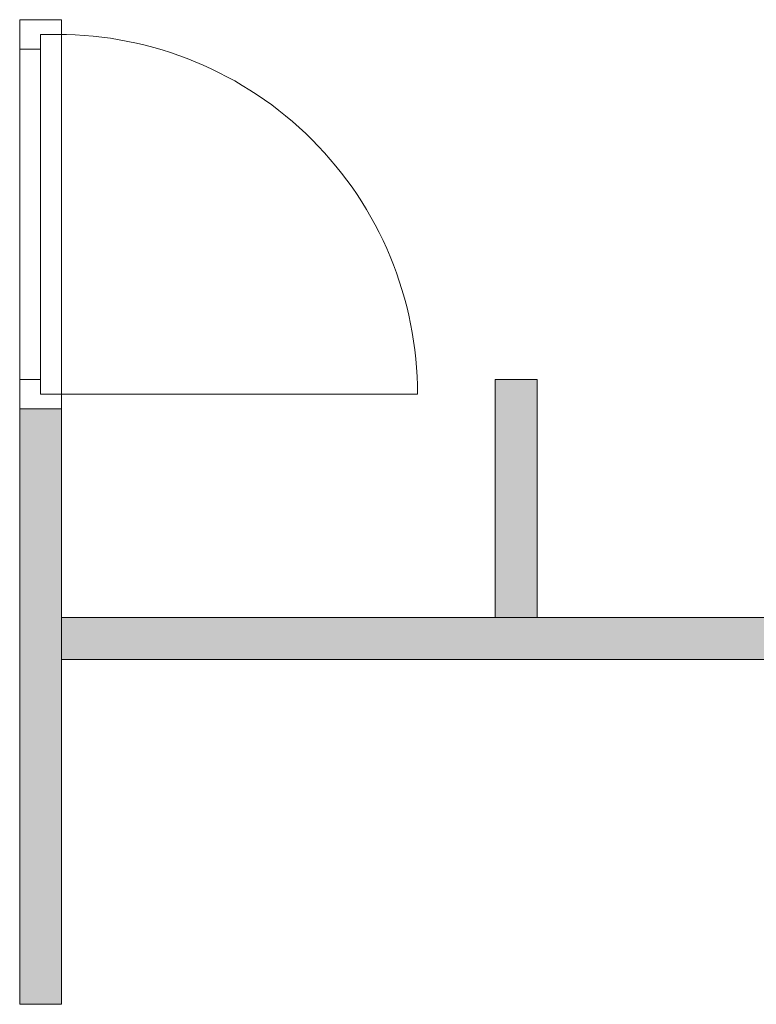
# Model space of a CAD drawing. Header units: inches. Extents: x 15 to 546804, y -66 to 267312.
# Tile 85 of 256: x 408736 to 410494, y 63365 to 65715. Entities that reach past the tile are written whole.
import ezdxf

# ---------------------------------------------------------------- set-up
doc = ezdxf.new("R2010")
doc.units = ezdxf.units.IN
doc.header["$MEASUREMENT"] = 0
doc.layers.add('Zone-1', color=4, linetype='Continuous')

msp = doc.modelspace()

# ---------------------------------------------------------------- hatches: boundary and pattern name
at = {"layer": 'Zone-1', "lineweight": 20}
h = msp.add_hatch(color=7, dxfattribs=at)
h.dxf.hatch_style = 1
h.paths.add_polyline_path([(409971, 64855.8), (409871, 64855.8), (409871, 64287.8), (409971, 64287.8)])
h.paths.add_polyline_path([(412435.9, 64287.8), (408835.9, 64287.8), (408835.9, 64187.8), (412435.9, 64187.8)])
h.paths.add_polyline_path([(412435.9, 64187.8), (412335.9, 64187.8), (412335.9, 61687.8), (412435.9, 61687.8)])
h = msp.add_hatch(color=7, dxfattribs=at)
h.dxf.hatch_style = 1
h.paths.add_polyline_path([(408835.9, 62435.8), (408735.9, 62435.8), (408735.9, 61687.8), (408835.9, 61687.8)])
h.paths.add_polyline_path([(408835.9, 64785.8), (408735.9, 64785.8), (408735.9, 63364.8), (408835.9, 63364.8)])

# ---------------------------------------------------------------- linework, layer by layer
at = {"color": 7, "lineweight": 20}
for p, q in [((408735.9, 65714.8, 2200), (408735.9, 65644.8, 2200)), ((408735.9, 64785.8, 2700), (408735.9, 65714.8, 2700)), ((408735.9, 65714.8, 2700), (408735.9, 65714.8, 2200)), ((408735.9, 65714.8, 2200), (408835.9, 65714.8, 2200)), ((408735.9, 65714.8, 2700), (408835.9, 65714.8, 2700)), ((408735.9, 65644.8, 0), (408735.9, 65714.8, 0)), ((408735.9, 65714.8, 0), (408735.9, 65714.8, 2200)), ((408735.9, 65714.8, 2200), (408735.9, 64785.8, 2200)), ((408735.9, 65714.8, 2200), (408835.9, 65714.8, 2200)), ((408835.9, 65714.8, 2200), (408835.9, 65644.8, 2200)), ((408835.9, 65714.8, 2700), (408835.9, 65714.8, 2200)), ((408835.9, 64785.8, 2700), (408835.9, 65714.8, 2700)), ((408835.9, 65679.8, 0), (408835.9, 65714.8, 0)), ((408835.9, 65714.8, 0), (408835.9, 65714.8, 2200)), ((408835.9, 65714.8, 2200), (408835.9, 64785.8, 2200)), ((408785.9, 65679.8, 0), (408785.9, 65679.8, 2165)), ((408785.9, 65679.8, 0), (408835.9, 65679.8, 0)), ((408785.9, 65644.8, 0), (408785.9, 65679.8, 0)), ((408785.9, 65644.8, 2165), (408785.9, 65679.8, 2165)), ((408785.9, 65679.8, 2165), (408835.9, 65679.8, 2165)), ((408785.9, 64820.8, 0), (408785.9, 65679.8, 0)), ((408785.9, 65679.8, 0), (408785.9, 65679.8, 2165)), ((408785.9, 65679.8, 2165), (408785.9, 64820.8, 2165)), ((408785.9, 65679.8, 2165), (408825.9, 65679.8, 2165)), ((408785.9, 65679.8, 0), (408825.9, 65679.8, 0)), ((408825.9, 65679.8, 0), (408825.9, 65679.8, 2165)), ((408835.9, 65679.8, 0), (408835.9, 65679.8, 2165)), ((408835.9, 65679.8, 2165), (408835.9, 64820.8, 2165)), ((408735.9, 65644.8, 2630), (408735.9, 65644.8, 2200)), ((408735.9, 64855.8, 2630), (408735.9, 65644.8, 2630)), ((408735.9, 65644.8, 0), (408735.9, 65644.8, 2130)), ((408735.9, 65644.8, 2130), (408735.9, 64855.8, 2130)), ((408735.9, 65644.8, 2130), (408785.9, 65644.8, 2130)), ((408735.9, 65644.8, 0), (408785.9, 65644.8, 0)), ((408785.9, 65644.8, 0), (408785.9, 65644.8, 2130)), ((408785.9, 65644.8, 2130), (408785.9, 64855.8, 2130)), ((408785.9, 65644.8, 2165), (408785.9, 64855.8, 2165)), ((408785.9, 65644.8, 2130), (408785.9, 65644.8, 2165)), ((408785.9, 65644.8, 2630), (408785.9, 65644.8, 2200)), ((408785.9, 64855.8, 2630), (408785.9, 65644.8, 2630)), ((408785.9, 65644.8, 2200), (408785.9, 64855.8, 2200)), ((408785.9, 65642.4, 1068.1), (408785.9, 65587.6, 1138.9)), ((408785.9, 65587.6, 991.1), (408785.9, 65642.4, 1061.9)), ((408835.9, 64855.8, 2630), (408835.9, 65644.8, 2630)), ((408835.9, 65644.8, 2630), (408835.9, 65644.8, 2200)), ((408785.9, 65532.8, 1209.7), (408785.9, 65478.1, 1280.5)), ((408785.9, 65478.1, 849.5), (408785.9, 65532.8, 920.3)), ((408785.9, 65423.3, 1351.3), (408785.9, 65368.5, 1422.1)), ((408785.9, 65368.5, 707.9), (408785.9, 65423.3, 778.7)), ((408785.9, 65313.8, 1492.9), (408785.9, 65259, 1563.7)), ((408785.9, 65259, 566.3), (408785.9, 65313.8, 637.1)), ((408785.9, 65204.2, 1634.5), (408785.9, 65149.4, 1705.2)), ((408785.9, 65149.4, 424.8), (408785.9, 65204.2, 495.5)), ((408785.9, 65094.7, 1776), (408785.9, 65039.9, 1846.8)), ((408785.9, 65039.9, 283.2), (408785.9, 65094.7, 354)), ((408785.9, 64985.1, 1917.6), (408785.9, 64930.3, 1988.4)), ((408785.9, 64930.3, 141.6), (408785.9, 64985.1, 212.4)), ((408785.9, 64820.8, 0), (408785.9, 64875.6, 70.8)), ((408785.9, 64875.6, 2059.2), (408785.9, 64820.8, 2130)), ((408735.9, 64855.8, 2200), (408735.9, 64855.8, 2630)), ((408735.9, 64855.8, 2200), (408735.9, 64785.8, 2200)), ((408735.9, 64785.8, 0), (408735.9, 64855.8, 0)), ((408735.9, 64855.8, 2130), (408735.9, 64855.8, 0)), ((408735.9, 64855.8, 0), (408785.9, 64855.8, 0)), ((408735.9, 64855.8, 2130), (408785.9, 64855.8, 2130)), ((408785.9, 64855.8, 2130), (408785.9, 64855.8, 0)), ((408785.9, 64855.8, 0), (408785.9, 64820.8, 0)), ((408785.9, 64855.8, 2165), (408785.9, 64820.8, 2165)), ((408785.9, 64855.8, 2130), (408785.9, 64855.8, 2165)), ((408785.9, 64855.8, 2200), (408785.9, 64855.8, 2630)), ((408835.9, 64855.8, 2200), (408835.9, 64785.8, 2200)), ((408835.9, 64855.8, 2200), (408835.9, 64855.8, 2630)), ((409871, 64855.8, 0), (409871, 64855.8, 3200)), ((409871, 64287.8, 3200), (409871, 64855.8, 3200)), ((409971, 64855.8, 0), (409871, 64855.8, 0)), ((409871, 64855.8, 3200), (409971, 64855.8, 3200)), ((409871, 64287.8, 0), (409871, 64855.8, 0)), ((409971, 64855.8, 3200), (409971, 64855.8, 0)), ((409971, 64287.8, 0), (409971, 64855.8, 0)), ((409971, 64287.8, 3200), (409971, 64855.8, 3200)), ((408785.9, 64820.8, 0), (408835.9, 64820.8, 0)), ((408785.9, 64820.8, 2165), (408785.9, 64820.8, 0)), ((408785.9, 64820.8, 2165), (408835.9, 64820.8, 2165)), ((408785.9, 64820.8, 2165), (408785.9, 64820.8, 0)), ((408785.9, 64820.8, 2165), (408825.9, 64820.8, 2165)), ((408785.9, 64820.8, 0), (408825.9, 64820.8, 0)), ((408825.9, 64820.8, 2165), (408825.9, 64820.8, 0)), ((408825.9, 64820.8, 0), (409684.9, 64820.8, 0)), ((408835.9, 64785.8, 0), (408835.9, 64820.8, 0)), ((408835.9, 64820.8, 2165), (408835.9, 64820.8, 0)), ((408735.9, 64785.8, 2200), (408735.9, 64785.8, 2700)), ((408735.9, 64785.8, 2200), (408835.9, 64785.8, 2200)), ((408735.9, 64785.8, 2700), (408835.9, 64785.8, 2700)), ((408735.9, 64785.8, 2200), (408735.9, 64785.8, 0)), ((408735.9, 64785.8, 0), (408835.9, 64785.8, 0)), ((408735.9, 64785.8, 2200), (408835.9, 64785.8, 2200)), ((408735.9, 64785.8, 0), (408735.9, 64785.8, 2700)), ((408735.9, 63364.8, 2700), (408735.9, 64785.8, 2700)), ((408835.9, 64785.8, 0), (408735.9, 64785.8, 0)), ((408735.9, 64785.8, 2700), (408835.9, 64785.8, 2700)), ((408735.9, 63364.8, 0), (408735.9, 64785.8, 0)), ((408835.9, 64785.8, 2200), (408835.9, 64785.8, 2700)), ((408835.9, 64785.8, 2200), (408835.9, 64785.8, 0)), ((408835.9, 64785.8, 2700), (408835.9, 64785.8, 0)), ((408835.9, 63364.8, 0), (408835.9, 64785.8, 0)), ((408835.9, 63364.8, 2700), (408835.9, 64785.8, 2700)), ((409871, 64287.8, 3200), (409971, 64287.8, 3200)), ((409871, 64287.8, 0), (409871, 64287.8, 3200)), ((409971, 64287.8, 0), (409871, 64287.8, 0)), ((409971, 64287.8, 3200), (409971, 64287.8, 0)), ((408735.9, 63364.8, 2700), (408835.9, 63364.8, 2700)), ((408735.9, 63364.8, 0), (408735.9, 63364.8, 2700)), ((408835.9, 63364.8, 0), (408735.9, 63364.8, 0)), ((408835.9, 63364.8, 2700), (408835.9, 63364.8, 0))]:
    msp.add_line(p, q, dxfattribs=at)
at = {"color": 7, "lineweight": 20, "extrusion": (5.61302e-17, 1.21113e-11, -1)}
msp.add_ellipse((408825.9, 64820.8, 0), major_axis=(-859.5, 0), ratio=0.999391, start_param=1.570796, end_param=3.141593, dxfattribs=at)
at = {"color": 7, "lineweight": 20, "extrusion": (0, 0, -1)}
msp.add_ellipse((408825.9, 64820.8, 0), major_axis=(-859.5, 0), ratio=0.999391, start_param=1.570796, end_param=3.141593, dxfattribs=at)
at = {"color": 7, "lineweight": 20}
for points, invisible_edges in [([(408735.9, 65714.8, 2200), (408835.9, 65714.8, 0), (408735.9, 65714.8, 0)], 1), ([(408835.9, 65714.8, 0), (408735.9, 65714.8, 2200), (408835.9, 65714.8, 2200)], 1), ([(408735.9, 65644.8, 2130), (408735.9, 65714.8, 0), (408735.9, 65644.8, 0)], 1), ([(408735.9, 65714.8, 0), (408735.9, 65644.8, 2130), (408735.9, 65714.8, 2200)], 3), ([(408735.9, 65714.8, 2200), (408735.9, 65644.8, 2130), (408735.9, 64785.8, 2200)], 3), ([(408735.9, 64785.8, 2200), (408835.9, 65714.8, 2200), (408735.9, 65714.8, 2200)], 1), ([(408835.9, 65714.8, 2200), (408735.9, 64785.8, 2200), (408835.9, 64785.8, 2200)], 1), ([(408835.9, 65679.8, 0), (408735.9, 65714.8, 0), (408835.9, 65714.8, 0)], 1), ([(408735.9, 65714.8, 0), (408835.9, 65679.8, 0), (408785.9, 65679.8, 0)], 13), ([(408735.9, 65714.8, 0), (408785.9, 65679.8, 0), (408735.9, 65644.8, 0)], 3), ([(408735.9, 65714.8, 2700), (408835.9, 64785.8, 2700), (408835.9, 65714.8, 2700)], 1), ([(408835.9, 64785.8, 2700), (408735.9, 65714.8, 2700), (408735.9, 64785.8, 2700)], 1), ([(408835.9, 65714.8, 2700), (408735.9, 65714.8, 2200), (408735.9, 65714.8, 2700)], 1), ([(408735.9, 65714.8, 2200), (408835.9, 65714.8, 2700), (408835.9, 65714.8, 2200)], 1), ([(408735.9, 65644.8, 2630), (408735.9, 65714.8, 2200), (408735.9, 65644.8, 2200)], 1), ([(408735.9, 65714.8, 2200), (408735.9, 65644.8, 2630), (408735.9, 65714.8, 2700)], 3), ([(408735.9, 65714.8, 2700), (408735.9, 65644.8, 2630), (408735.9, 64785.8, 2700)], 3), ([(408835.9, 65714.8, 2200), (408835.9, 65679.8, 0), (408835.9, 65714.8, 0)], 1), ([(408835.9, 65679.8, 0), (408835.9, 65714.8, 2200), (408835.9, 65679.8, 2165)], 3), ([(408835.9, 65679.8, 2165), (408835.9, 65714.8, 2200), (408835.9, 64820.8, 2165)], 3), ([(408835.9, 64785.8, 2200), (408835.9, 64820.8, 2165), (408835.9, 65714.8, 2200)], 3), ([(408835.9, 65714.8, 2200), (408835.9, 65644.8, 2630), (408835.9, 65644.8, 2200)], 1), ([(408835.9, 65644.8, 2630), (408835.9, 65714.8, 2200), (408835.9, 65714.8, 2700)], 13), ([(408835.9, 65644.8, 2630), (408835.9, 65714.8, 2700), (408835.9, 64855.8, 2630)], 3), ([(408835.9, 64785.8, 2700), (408835.9, 64855.8, 2630), (408835.9, 65714.8, 2700)], 3), ([(408735.9, 65644.8, 0), (408785.9, 65679.8, 0), (408785.9, 65644.8, 0)], 1), ([(408825.9, 65679.8, 2165), (408785.9, 65679.8, 0), (408785.9, 65679.8, 2165)], 1), ([(408785.9, 65679.8, 0), (408825.9, 65679.8, 2165), (408825.9, 65679.8, 0)], 1), ([(408785.9, 64820.8, 2165), (408785.9, 65679.8, 0), (408785.9, 64820.8, 0)], 1), ([(408785.9, 65679.8, 0), (408785.9, 64820.8, 2165), (408785.9, 65679.8, 2165)], 1), ([(408785.9, 65679.8, 2165), (408785.9, 65644.8, 0), (408785.9, 65679.8, 0)], 1), ([(408785.9, 65644.8, 0), (408785.9, 65679.8, 2165), (408785.9, 65644.8, 2130)], 3), ([(408785.9, 65644.8, 2130), (408785.9, 65679.8, 2165), (408785.9, 65644.8, 2165)], 1), ([(408835.9, 65679.8, 0), (408785.9, 65679.8, 2165), (408785.9, 65679.8, 0)], 1), ([(408785.9, 65679.8, 2165), (408835.9, 65679.8, 0), (408835.9, 65679.8, 2165)], 1), ([(408835.9, 64820.8, 2165), (408785.9, 65679.8, 2165), (408835.9, 65679.8, 2165)], 1), ([(408785.9, 65679.8, 2165), (408835.9, 64820.8, 2165), (408785.9, 65644.8, 2165)], 3), ([(408785.9, 65644.8, 0), (408735.9, 65644.8, 2130), (408735.9, 65644.8, 0)], 1), ([(408735.9, 65644.8, 2130), (408785.9, 65644.8, 0), (408785.9, 65644.8, 2130)], 1), ([(408735.9, 64855.8, 2130), (408735.9, 64785.8, 2200), (408735.9, 65644.8, 2130)], 3), ([(408785.9, 64855.8, 2130), (408735.9, 65644.8, 2130), (408785.9, 65644.8, 2130)], 1), ([(408735.9, 65644.8, 2130), (408785.9, 64855.8, 2130), (408735.9, 64855.8, 2130)], 1), ([(408735.9, 64855.8, 2630), (408735.9, 64785.8, 2700), (408735.9, 65644.8, 2630)], 3), ([(408785.9, 65644.8, 2165), (408785.9, 64855.8, 2130), (408785.9, 65644.8, 2130)], 1), ([(408785.9, 64855.8, 2130), (408785.9, 65644.8, 2165), (408785.9, 64855.8, 2165)], 1), ([(408785.9, 65644.8, 2165), (408835.9, 64820.8, 2165), (408785.9, 64855.8, 2165)], 3), ([(408785.9, 64855.8, 2630), (408785.9, 65644.8, 2200), (408785.9, 64855.8, 2200)], 1), ([(408785.9, 65644.8, 2200), (408785.9, 64855.8, 2630), (408785.9, 65644.8, 2630)], 1), ([(408735.9, 64855.8, 2130), (408785.9, 64855.8, 0), (408735.9, 64855.8, 0)], 1), ([(408785.9, 64855.8, 0), (408735.9, 64855.8, 2130), (408785.9, 64855.8, 2130)], 1), ([(408735.9, 64785.8, 2200), (408735.9, 64855.8, 0), (408735.9, 64785.8, 0)], 1), ([(408735.9, 64855.8, 0), (408735.9, 64785.8, 2200), (408735.9, 64855.8, 2130)], 3), ([(408785.9, 64820.8, 0), (408735.9, 64855.8, 0), (408785.9, 64855.8, 0)], 1), ([(408735.9, 64855.8, 0), (408785.9, 64820.8, 0), (408735.9, 64785.8, 0)], 3), ([(408735.9, 64785.8, 2700), (408735.9, 64855.8, 2200), (408735.9, 64785.8, 2200)], 1), ([(408735.9, 64855.8, 2200), (408735.9, 64785.8, 2700), (408735.9, 64855.8, 2630)], 3), ([(408785.9, 64855.8, 2130), (408785.9, 64820.8, 0), (408785.9, 64855.8, 0)], 1), ([(408785.9, 64820.8, 0), (408785.9, 64855.8, 2130), (408785.9, 64820.8, 2165)], 3), ([(408785.9, 64820.8, 2165), (408785.9, 64855.8, 2130), (408785.9, 64855.8, 2165)], 1), ([(408785.9, 64855.8, 2165), (408835.9, 64820.8, 2165), (408785.9, 64820.8, 2165)], 1), ([(408835.9, 64855.8, 2630), (408835.9, 64785.8, 2200), (408835.9, 64855.8, 2200)], 1), ([(408835.9, 64785.8, 2200), (408835.9, 64855.8, 2630), (408835.9, 64785.8, 2700)], 3), ([(409871, 64287.8, 3200), (409871, 64855.8, 0), (409871, 64287.8, 0)], 1), ([(409871, 64855.8, 0), (409871, 64287.8, 3200), (409871, 64855.8, 3200)], 1), ([(409871, 64855.8, 0), (409971, 64855.8, 3200), (409971, 64855.8, 0)], 1), ([(409971, 64855.8, 3200), (409871, 64855.8, 0), (409871, 64855.8, 3200)], 1), ([(409871, 64855.8, 0), (409971, 64287.8, 0), (409871, 64287.8, 0)], 1), ([(409971, 64287.8, 0), (409871, 64855.8, 0), (409971, 64855.8, 0)], 1), ([(409971, 64855.8, 3200), (409871, 64287.8, 3200), (409971, 64287.8, 3200)], 1), ([(409871, 64287.8, 3200), (409971, 64855.8, 3200), (409871, 64855.8, 3200)], 1), ([(409971, 64855.8, 0), (409971, 64287.8, 3200), (409971, 64287.8, 0)], 1), ([(409971, 64287.8, 3200), (409971, 64855.8, 0), (409971, 64855.8, 3200)], 1), ([(408735.9, 64785.8, 0), (408785.9, 64820.8, 0), (408835.9, 64785.8, 0)], 3), ([(408825.9, 64820.8, 0), (408785.9, 64820.8, 2165), (408785.9, 64820.8, 0)], 1), ([(408785.9, 64820.8, 2165), (408825.9, 64820.8, 0), (408825.9, 64820.8, 2165)], 1), ([(408785.9, 64820.8, 2165), (408835.9, 64820.8, 0), (408785.9, 64820.8, 0)], 1), ([(408835.9, 64820.8, 0), (408785.9, 64820.8, 2165), (408835.9, 64820.8, 2165)], 1), ([(408835.9, 64785.8, 0), (408785.9, 64820.8, 0), (408835.9, 64820.8, 0)], 1), ([(408835.9, 64820.8, 2165), (408835.9, 64785.8, 0), (408835.9, 64820.8, 0)], 1), ([(408835.9, 64785.8, 0), (408835.9, 64820.8, 2165), (408835.9, 64785.8, 2200)], 3), ([(408735.9, 63364.8, 2700), (408735.9, 64785.8, 0), (408735.9, 63364.8, 0)], 1), ([(408735.9, 64785.8, 0), (408735.9, 63364.8, 2700), (408735.9, 64785.8, 2700)], 1), ([(408735.9, 64785.8, 0), (408835.9, 64785.8, 2700), (408835.9, 64785.8, 0)], 1), ([(408835.9, 64785.8, 2700), (408735.9, 64785.8, 0), (408735.9, 64785.8, 2700)], 1), ([(408735.9, 64785.8, 0), (408835.9, 63364.8, 0), (408735.9, 63364.8, 0)], 1), ([(408835.9, 63364.8, 0), (408735.9, 64785.8, 0), (408835.9, 64785.8, 0)], 1), ([(408835.9, 64785.8, 2700), (408735.9, 63364.8, 2700), (408835.9, 63364.8, 2700)], 1), ([(408735.9, 63364.8, 2700), (408835.9, 64785.8, 2700), (408735.9, 64785.8, 2700)], 1), ([(408835.9, 64785.8, 0), (408735.9, 64785.8, 2200), (408735.9, 64785.8, 0)], 1), ([(408735.9, 64785.8, 2200), (408835.9, 64785.8, 0), (408835.9, 64785.8, 2200)], 1), ([(408835.9, 64785.8, 2200), (408735.9, 64785.8, 2700), (408735.9, 64785.8, 2200)], 1), ([(408735.9, 64785.8, 2700), (408835.9, 64785.8, 2200), (408835.9, 64785.8, 2700)], 1), ([(408835.9, 64785.8, 0), (408835.9, 63364.8, 2700), (408835.9, 63364.8, 0)], 1), ([(408835.9, 63364.8, 2700), (408835.9, 64785.8, 0), (408835.9, 64785.8, 2700)], 1), ([(409871, 64287.8, 3200), (409971, 64287.8, 0), (409971, 64287.8, 3200)], 1), ([(409971, 64287.8, 0), (409871, 64287.8, 3200), (409871, 64287.8, 0)], 1), ([(408735.9, 63364.8, 2700), (408835.9, 63364.8, 0), (408835.9, 63364.8, 2700)], 1), ([(408835.9, 63364.8, 0), (408735.9, 63364.8, 2700), (408735.9, 63364.8, 0)], 1)]:
    msp.add_3dface(points, dxfattribs=dict(at, invisible_edges=invisible_edges))
at = {"layer": 'Zone-1', "color": 7, "lineweight": 20}
for p, q in [((408835.9, 64287.8, 3200), (412435.9, 64287.8, 3200)), ((408835.9, 64287.8, 3200), (408835.9, 64187.8, 3200)), ((408835.9, 64287.8, 0), (408835.9, 64287.8, 3200)), ((408835.9, 64187.8, 0), (408835.9, 64287.8, 0)), ((408835.9, 64287.8, 0), (412435.9, 64287.8, 0)), ((408835.9, 64187.8, 3200), (408835.9, 64187.8, 0)), ((408835.9, 64187.8, 0), (412435.9, 64187.8, 0)), ((408835.9, 64187.8, 3200), (412435.9, 64187.8, 3200))]:
    msp.add_line(p, q, dxfattribs=at)
at = {"layer": 'Zone-1', "color": 7, "lineweight": 20, "invisible_edges": 1}
for points in [[(408835.9, 64287.8, 3200), (408835.9, 64187.8, 0), (408835.9, 64187.8, 3200)], [(408835.9, 64187.8, 0), (408835.9, 64287.8, 3200), (408835.9, 64287.8, 0)], [(408835.9, 64287.8, 3200), (412435.9, 64287.8, 0), (408835.9, 64287.8, 0)], [(412435.9, 64287.8, 0), (408835.9, 64287.8, 3200), (412435.9, 64287.8, 3200)], [(412435.9, 64287.8, 0), (408835.9, 64187.8, 0), (408835.9, 64287.8, 0)], [(408835.9, 64187.8, 0), (412435.9, 64287.8, 0), (412435.9, 64187.8, 0)], [(412435.9, 64187.8, 3200), (408835.9, 64287.8, 3200), (408835.9, 64187.8, 3200)], [(412435.9, 64187.8, 3200), (408835.9, 64187.8, 0), (412435.9, 64187.8, 0)], [(408835.9, 64187.8, 0), (412435.9, 64187.8, 3200), (408835.9, 64187.8, 3200)]]:
    msp.add_3dface(points, dxfattribs=at)

doc.saveas('drawing.dxf')
